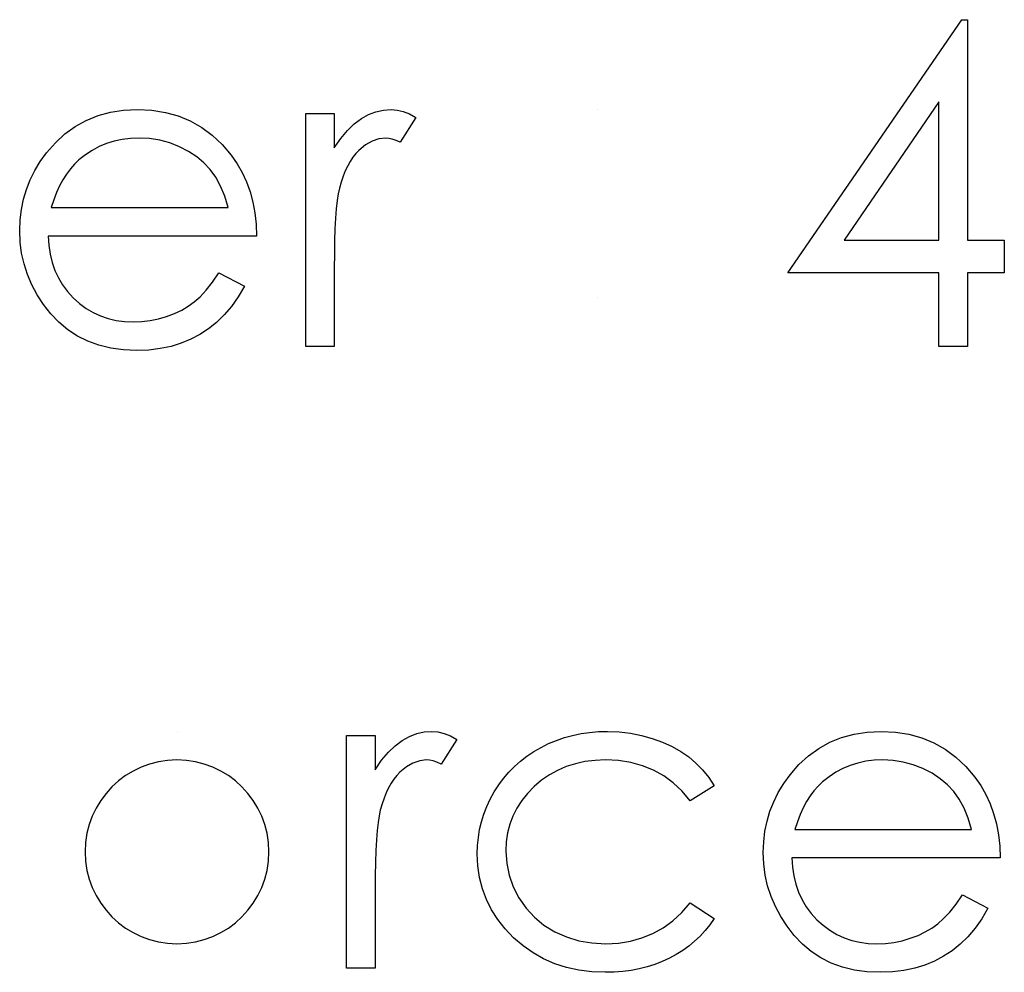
# Model space of a CAD drawing. Header units: inches. Extents: x 370 to 474, y 80 to 168.
# Tile 123 of 170: x 430.985 to 431.411, y 87.224 to 87.636. Entities that reach past the tile are written whole.
import ezdxf

# ---------------------------------------------------------------- set-up
doc = ezdxf.new("R2010")
doc.units = ezdxf.units.IN
doc.header["$LTSCALE"] = 0.5
doc.header["$MEASUREMENT"] = 0

msp = doc.modelspace()

# ---------------------------------------------------------------- linework, layer by layer
at = {"color": 7, "linetype": 'Continuous'}
for p, q in [((431.3174347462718, 87.52686657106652), (431.392653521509, 87.63639614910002)), ((431.3926518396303, 87.63639614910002), (431.3951654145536, 87.63639614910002)), ((431.3951654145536, 87.63639614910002), (431.3951654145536, 87.63639614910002)), ((431.3951654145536, 87.63639614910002), (431.3951654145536, 87.54099941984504)), ((431.3827991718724, 87.60078799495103), (431.3417531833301, 87.54099941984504)), ((431.3827983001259, 87.54099941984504), (431.3827991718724, 87.60078799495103)), ((431.3827991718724, 87.60078799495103), (431.3827991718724, 87.60078799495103)), ((431.0141029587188, 87.59283826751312), (431.0191819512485, 87.59488090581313)), ((431.0191819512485, 87.59488090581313), (431.0245645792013, 87.59637147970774)), ((431.0245645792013, 87.59637147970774), (431.030250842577, 87.59722717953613)), ((431.030250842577, 87.59722717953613), (431.036268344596, 87.5975308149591)), ((431.036268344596, 87.5975308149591), (431.036268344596, 87.5975308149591)), ((431.036268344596, 87.5975308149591), (431.0424514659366, 87.59722717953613)), ((431.0424514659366, 87.59722717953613), (431.0483309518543, 87.59628867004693)), ((431.0483309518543, 87.59628867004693), (431.0538791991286, 87.59474288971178)), ((431.0538791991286, 87.59474288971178), (431.0590962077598, 87.59258983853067)), ((431.1089736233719, 87.5957642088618), (431.1213414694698, 87.5957642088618)), ((431.1089752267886, 87.49506766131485), (431.1089752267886, 87.5957642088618)), ((431.1213414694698, 87.5957642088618), (431.1213414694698, 87.5957642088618)), ((431.1213414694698, 87.5957642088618), (431.1213414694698, 87.5809412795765)), ((431.1330452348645, 87.59361115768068), (431.1361643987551, 87.59532255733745)), ((431.1361643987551, 87.59532255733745), (431.1393663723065, 87.59656470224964)), ((431.1393663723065, 87.59656470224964), (431.1425959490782, 87.59728238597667)), ((431.1425959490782, 87.59728238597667), (431.1459083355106, 87.5975308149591)), ((431.1459083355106, 87.5975308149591), (431.1459083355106, 87.5975308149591)), ((431.1459083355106, 87.5975308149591), (431.1484754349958, 87.59730998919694)), ((431.1484754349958, 87.59730998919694), (431.1511253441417, 87.59667511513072)), ((431.1511253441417, 87.59667511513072), (431.1538580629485, 87.59559858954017)), ((431.1538580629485, 87.59559858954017), (431.1566735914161, 87.59408041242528)), ((431.0048834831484, 87.58698638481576), (431.009327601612, 87.59018835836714)), ((431.009327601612, 87.59018835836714), (431.0141029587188, 87.59283826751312)), ((431.0590962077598, 87.59258983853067), (431.0640095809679, 87.58980191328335)), ((431.1270553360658, 87.58850456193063), (431.1300088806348, 87.5913476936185)), ((431.1300088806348, 87.5913476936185), (431.1330452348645, 87.59361115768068)), ((431.1566735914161, 87.59408041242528), (431.1498831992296, 87.58337036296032)), ((431.1566735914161, 87.59408041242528), (431.1566735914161, 87.59408041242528)), ((431.0007430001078, 87.58314953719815), (431.0048834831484, 87.58698638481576)), ((431.0640095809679, 87.58980191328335), (431.0685917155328, 87.5863791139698)), ((431.0685917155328, 87.5863791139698), (431.0728702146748, 87.58234904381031)), ((431.1241569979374, 87.58502655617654), (431.1270553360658, 87.58850456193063)), ((430.9969061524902, 87.57876062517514), (431.0007430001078, 87.58314953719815)), ((431.0196788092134, 87.58146574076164), (431.0166424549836, 87.57986475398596)), ((431.0228807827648, 87.58281829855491), (431.0196788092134, 87.58146574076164)), ((431.026165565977, 87.58383961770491), (431.0228807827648, 87.58281829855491)), ((431.0296159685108, 87.58458490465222), (431.026165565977, 87.58383961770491)), ((431.033204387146, 87.58502655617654), (431.0296159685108, 87.58458490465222)), ((431.0369032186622, 87.5851645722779), (431.033204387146, 87.58502655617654)), ((431.0414301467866, 87.58494374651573), (431.0369032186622, 87.5851645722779)), ((431.0369032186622, 87.5851645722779), (431.0369032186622, 87.5851645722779)), ((431.0458466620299, 87.5842260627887), (431.0414301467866, 87.58494374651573)), ((431.0501803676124, 87.58306672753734), (431.0458466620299, 87.5842260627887)), ((431.0543760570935, 87.58141053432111), (431.0501803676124, 87.58306672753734)), ((431.0728702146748, 87.58234904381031), (431.0768174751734, 87.57771170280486)), ((431.1213414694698, 87.5809412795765), (431.1241569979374, 87.58502655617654)), ((431.1348394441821, 87.58218342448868), (431.1320239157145, 87.57986475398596)), ((431.13768257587, 87.58383961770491), (431.1348394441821, 87.58218342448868)), ((431.1406085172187, 87.58483333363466), (431.13768257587, 87.58383961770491)), ((431.1435620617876, 87.5851645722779), (431.1406085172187, 87.58483333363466)), ((431.1449146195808, 87.58505415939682), (431.1435620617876, 87.5851645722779)), ((431.1435620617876, 87.5851645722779), (431.1435620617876, 87.5851645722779)), ((431.1464327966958, 87.58472292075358), (431.1449146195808, 87.58505415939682)), ((431.148088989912, 87.58414325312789), (431.1464327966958, 87.58472292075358)), ((431.1498831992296, 87.58337036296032), (431.148088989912, 87.58414325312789)), ((431.1498831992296, 87.58337036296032), (431.1498831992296, 87.58337036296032)), ((430.9942010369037, 87.57500658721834), (430.9969061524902, 87.57876062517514)), ((430.9969061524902, 87.57876062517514), (430.9969061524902, 87.57876062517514)), ((431.0137441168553, 87.57793252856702), (431.0109561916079, 87.57572427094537)), ((431.0166424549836, 87.57986475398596), (431.0137441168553, 87.57793252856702)), ((431.0583233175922, 87.57939549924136), (431.0543760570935, 87.58141053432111)), ((431.0618565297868, 87.57707682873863), (431.0583233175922, 87.57939549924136)), ((431.0768174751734, 87.57771170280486), (431.0768174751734, 87.57771170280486)), ((431.0768174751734, 87.57771170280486), (431.0793569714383, 87.57409568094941)), ((431.1213414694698, 87.5809412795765), (431.1213414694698, 87.5809412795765)), ((431.1306713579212, 87.57845698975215), (431.1294016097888, 87.57685600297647)), ((431.1320239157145, 87.57986475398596), (431.1306713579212, 87.57845698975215)), ((430.9918271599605, 87.5711145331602), (430.9942010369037, 87.57500658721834)), ((431.009023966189, 87.57390245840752), (431.0072297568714, 87.5718598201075)), ((431.0109561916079, 87.57572427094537), (431.009023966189, 87.57390245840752)), ((431.0109561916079, 87.57572427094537), (431.0109561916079, 87.57572427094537)), ((431.0650032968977, 87.57445452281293), (431.0618565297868, 87.57707682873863)), ((431.0677084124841, 87.57152858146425), (431.0650032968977, 87.57445452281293)), ((431.0793569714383, 87.57409568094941), (431.0815376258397, 87.57028643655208)), ((431.1271381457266, 87.57312956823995), (431.1261168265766, 87.57097651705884)), ((431.1282422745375, 87.57508939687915), (431.1271381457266, 87.57312956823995)), ((431.1294016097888, 87.57685600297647), (431.1282422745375, 87.57508939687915)), ((430.9898397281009, 87.56711206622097), (430.9918271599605, 87.5711145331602)), ((431.0055459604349, 87.56962395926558), (431.0040001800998, 87.56716727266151)), ((431.0072297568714, 87.5718598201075), (431.0055459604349, 87.56962395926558)), ((431.0700822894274, 87.5682161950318), (431.0677084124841, 87.57152858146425)), ((431.0815376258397, 87.57028643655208), (431.0834146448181, 87.5662287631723)), ((431.1261168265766, 87.57097651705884), (431.1251783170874, 87.56865784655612)), ((430.988211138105, 87.56297158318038), (430.9898397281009, 87.56711206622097)), ((431.0025648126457, 87.564462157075), (431.0012398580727, 87.56156381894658)), ((431.0040001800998, 87.56716727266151), (431.0025648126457, 87.564462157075)), ((431.0721525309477, 87.56437934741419), (431.0700822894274, 87.5682161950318)), ((431.0834146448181, 87.5662287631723), (431.084932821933, 87.56197786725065)), ((431.1243226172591, 87.5661459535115), (431.1235497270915, 87.56346844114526)), ((431.1251783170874, 87.56865784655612), (431.1243226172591, 87.5661459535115)), ((430.9869413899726, 87.55869308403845), (430.988211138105, 87.56297158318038)), ((431.0012398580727, 87.56156381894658), (431.000052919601, 87.55847225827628)), ((431.0739467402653, 87.56001803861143), (431.0721525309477, 87.56437934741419)), ((431.084932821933, 87.56197786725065), (431.0861473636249, 87.55750614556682)), ((431.1230252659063, 87.56106696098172), (431.122583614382, 87.55811341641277)), ((431.1235497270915, 87.56346844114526), (431.1230252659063, 87.56106696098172)), ((431.1235497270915, 87.56346844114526), (431.1235497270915, 87.56346844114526)), ((430.9860304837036, 87.55430417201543), (430.9869413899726, 87.55869308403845)), ((431.000052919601, 87.55847225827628), (430.9989763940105, 87.55513226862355)), ((431.0754096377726, 87.55513226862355), (431.0739467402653, 87.56001803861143)), ((431.0861473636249, 87.55750614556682), (431.0870306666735, 87.55281359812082)), ((431.122583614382, 87.55811341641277), (431.1221971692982, 87.55460780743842)), ((430.9855060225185, 87.54977724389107), (430.9860304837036, 87.55430417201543)), ((430.9989763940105, 87.55513226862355), (430.9989763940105, 87.55513226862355)), ((430.9989763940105, 87.55513226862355), (431.0754097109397, 87.55513226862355)), ((431.0870306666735, 87.55281359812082), (431.0875551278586, 87.54790022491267)), ((431.1221971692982, 87.55460780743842), (431.1218935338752, 87.55055013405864)), ((430.9853127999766, 87.54513990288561), (430.9855060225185, 87.54977724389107)), ((431.0875551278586, 87.54790022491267), (431.0877759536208, 87.54276602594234)), ((431.1218935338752, 87.55055013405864), (431.1216451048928, 87.54596799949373)), ((430.9855336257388, 87.54019892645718), (430.9853127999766, 87.54513990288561)), ((430.9853127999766, 87.54513990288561), (430.9853127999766, 87.54513990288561)), ((431.1216451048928, 87.54596799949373), (431.1214794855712, 87.54083380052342)), ((430.9861408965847, 87.53536836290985), (430.9855336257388, 87.54019892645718)), ((431.0877759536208, 87.54276602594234), (430.9976790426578, 87.54276602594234)), ((430.9976790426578, 87.54276602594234), (430.9976790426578, 87.54276602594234)), ((430.9976790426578, 87.54276602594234), (430.9979274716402, 87.53879116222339)), ((431.0877759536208, 87.54276602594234), (431.0877759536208, 87.54276602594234)), ((431.1214794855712, 87.54083380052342), (431.1213690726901, 87.53514753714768)), ((431.3417531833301, 87.54099941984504), (431.3417531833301, 87.54099941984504)), ((431.3417531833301, 87.54099941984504), (431.3827991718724, 87.54099941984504)), ((431.3951654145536, 87.54099941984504), (431.3951654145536, 87.54099941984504)), ((431.3951654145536, 87.54099941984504), (431.4110648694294, 87.54099941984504)), ((431.4110648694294, 87.54099941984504), (431.4110648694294, 87.54099941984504)), ((431.4110648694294, 87.54099941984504), (431.4110648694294, 87.52686657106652)), ((430.987189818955, 87.53070341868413), (430.9861408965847, 87.53536836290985)), ((430.9979274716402, 87.53879116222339), (430.9984795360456, 87.53498191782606)), ((430.9984795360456, 87.53498191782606), (430.9993628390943, 87.53136589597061)), ((431.1213690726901, 87.53514753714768), (431.1213414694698, 87.52890920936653)), ((430.9886803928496, 87.52614888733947), (430.987189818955, 87.53070341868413)), ((430.9993628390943, 87.53136589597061), (431.0005773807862, 87.52794309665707)), ((430.990557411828, 87.52170476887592), (430.9886803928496, 87.52614888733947)), ((431.0005773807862, 87.52794309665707), (431.0020679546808, 87.52471351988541)), ((431.0686745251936, 87.52280889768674), (431.0714900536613, 87.52686657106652)), ((431.071488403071, 87.52686657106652), (431.0824761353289, 87.52109749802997)), ((431.1213414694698, 87.52890920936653), (431.1213414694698, 87.52890920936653)), ((431.1213414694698, 87.52890920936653), (431.1213414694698, 87.49506766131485)), ((431.3827991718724, 87.52686657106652), (431.3174347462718, 87.52686657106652)), ((431.3174347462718, 87.52686657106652), (431.3174347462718, 87.52686657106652)), ((431.3827991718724, 87.49506766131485), (431.3827991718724, 87.52686657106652)), ((431.3827991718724, 87.52686657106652), (431.3827991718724, 87.52686657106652)), ((431.4110648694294, 87.52686657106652), (431.3951654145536, 87.52686657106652)), ((431.3951654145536, 87.52686657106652), (431.3951654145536, 87.52686657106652)), ((431.3951654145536, 87.52686657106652), (431.3951654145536, 87.49506766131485)), ((431.4110648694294, 87.52686657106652), (431.4110648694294, 87.52686657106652)), ((431.0020679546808, 87.52471351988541), (431.0038897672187, 87.52164956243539)), ((431.0659418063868, 87.51938609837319), (431.0686745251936, 87.52280889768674)), ((430.9928484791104, 87.51739866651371), (430.990557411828, 87.52170476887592)), ((431.0038897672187, 87.52164956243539), (431.0060428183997, 87.51877882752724)), ((431.0060428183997, 87.51877882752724), (431.0084995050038, 87.51607371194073)), ((431.0633195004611, 87.51651536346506), (431.0659418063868, 87.51938609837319)), ((431.0824761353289, 87.52109749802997), (431.0797710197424, 87.51648776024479)), ((431.0824761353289, 87.52109749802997), (431.0824761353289, 87.52109749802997)), ((430.9955811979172, 87.51323058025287), (430.9928484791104, 87.51739866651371)), ((431.0084995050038, 87.51607371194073), (431.0112046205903, 87.51364462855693)), ((431.0112046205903, 87.51364462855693), (431.0140477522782, 87.5115191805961)), ((431.0582129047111, 87.51243008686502), (431.0608076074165, 87.51427950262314)), ((431.0608076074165, 87.51427950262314), (431.0633195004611, 87.51651536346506)), ((431.0797710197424, 87.51648776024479), (431.076872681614, 87.51234727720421)), ((430.9987279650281, 87.50920051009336), (430.9955811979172, 87.51323058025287)), ((431.0022335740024, 87.50547407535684), (430.9987279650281, 87.50920051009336)), ((431.0140477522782, 87.5115191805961), (431.0170565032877, 87.5097249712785)), ((431.0170565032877, 87.5097249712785), (431.0202308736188, 87.50826200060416)), ((431.0488554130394, 87.50801357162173), (431.0522506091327, 87.50928331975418)), ((431.0522506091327, 87.50928331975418), (431.0553697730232, 87.51077389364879)), ((431.0553697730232, 87.51077389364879), (431.0582129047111, 87.51243008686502)), ((431.076872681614, 87.51234727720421), (431.0737811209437, 87.50864844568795)), ((431.0060980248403, 87.50224449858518), (431.0022335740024, 87.50547407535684)), ((431.0202308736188, 87.50826200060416), (431.0235432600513, 87.50713026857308)), ((431.0235432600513, 87.50713026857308), (431.0270212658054, 87.50632977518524)), ((431.0270212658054, 87.50632977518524), (431.0306372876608, 87.50583291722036)), ((431.0306372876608, 87.50583291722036), (431.0344189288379, 87.50566729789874)), ((431.0344189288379, 87.50566729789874), (431.0381177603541, 87.50580531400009)), ((431.0344189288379, 87.50566729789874), (431.0344189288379, 87.50566729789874)), ((431.0381177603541, 87.50580531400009), (431.0417337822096, 87.50624696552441)), ((431.0417337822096, 87.50624696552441), (431.0453222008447, 87.50699225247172)), ((431.0453222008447, 87.50699225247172), (431.0488554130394, 87.50801357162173)), ((431.0704687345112, 87.50544647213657), (431.0669631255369, 87.50265854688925)), ((431.0737811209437, 87.50864844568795), (431.0704687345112, 87.50544647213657)), ((431.0102661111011, 87.4995117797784), (431.0060980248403, 87.50224449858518)), ((431.0669631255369, 87.50265854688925), (431.0632642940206, 87.50022946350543)), ((431.014737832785, 87.4972759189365), (431.0102661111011, 87.4995117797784)), ((431.0195683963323, 87.49553691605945), (431.014737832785, 87.4972759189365)), ((431.0551765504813, 87.49639261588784), (431.0507876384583, 87.49504005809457)), ((431.0593170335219, 87.49813161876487), (431.0551765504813, 87.49639261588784)), ((431.0632642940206, 87.50022946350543), (431.0593170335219, 87.49813161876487)), ((431.0247025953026, 87.49429477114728), (431.0195683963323, 87.49553691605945)), ((431.0301680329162, 87.49354948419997), (431.0247025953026, 87.49429477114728)), ((431.035964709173, 87.49330105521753), (431.0301680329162, 87.49354948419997)), ((431.0411817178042, 87.49349427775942), (431.035964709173, 87.49330105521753)), ((431.035964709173, 87.49330105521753), (431.035964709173, 87.49330105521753)), ((431.0461226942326, 87.49407394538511), (431.0411817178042, 87.49349427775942)), ((431.0507876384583, 87.49504005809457), (431.0461226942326, 87.49407394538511)), ((431.1213414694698, 87.49506766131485), (431.1089752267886, 87.49506766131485)), ((431.1089752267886, 87.49506766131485), (431.1089752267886, 87.49506766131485)), ((431.1213414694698, 87.49506766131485), (431.1213414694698, 87.49506766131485)), ((431.3951654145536, 87.49506766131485), (431.3827991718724, 87.49506766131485)), ((431.3827991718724, 87.49506766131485), (431.3827991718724, 87.49506766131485)), ((431.3951654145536, 87.49506766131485), (431.3951654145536, 87.49506766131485)), ((431.0533823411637, 87.32850194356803), (431.0533817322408, 87.32850194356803)), ((431.1266391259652, 87.32673533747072), (431.139007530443, 87.32673533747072)), ((431.1266412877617, 87.22603878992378), (431.1266412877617, 87.32673533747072)), ((431.139007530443, 87.32673533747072), (431.139007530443, 87.32673533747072)), ((431.139007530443, 87.32673533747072), (431.139007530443, 87.31191240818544)), ((431.1507112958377, 87.32458228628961), (431.1538304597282, 87.32629368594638)), ((431.1538304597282, 87.32629368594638), (431.1570324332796, 87.32753583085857)), ((431.1570324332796, 87.32753583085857), (431.1602620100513, 87.3282535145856)), ((431.1602620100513, 87.3282535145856), (431.1635743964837, 87.32850194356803)), ((431.1635743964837, 87.32850194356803), (431.1635743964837, 87.32850194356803)), ((431.1635743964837, 87.32850194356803), (431.1661414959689, 87.32828111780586)), ((431.1661414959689, 87.32828111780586), (431.1687914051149, 87.32764624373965)), ((431.1687914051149, 87.32764624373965), (431.1715241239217, 87.32656971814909)), ((431.1715241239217, 87.32656971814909), (431.1743396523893, 87.32505154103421)), ((431.2208234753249, 87.32579682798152), (431.2243842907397, 87.32676294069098)), ((431.2243842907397, 87.32676294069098), (431.2280279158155, 87.32753583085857)), ((431.2280279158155, 87.32753583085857), (431.231754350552, 87.3280602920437)), ((431.231754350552, 87.3280602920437), (431.2355911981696, 87.32839153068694)), ((431.2355911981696, 87.32839153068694), (431.2395384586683, 87.32850194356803)), ((431.2395384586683, 87.32850194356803), (431.2395384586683, 87.32850194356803)), ((431.2395384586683, 87.32850194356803), (431.2444794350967, 87.32830872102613)), ((431.2444794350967, 87.32830872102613), (431.2493652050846, 87.32772905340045)), ((431.2493652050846, 87.32772905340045), (431.2541405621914, 87.32679054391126)), ((431.2541405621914, 87.32679054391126), (431.2588331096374, 87.325437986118)), ((431.3407042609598, 87.32585203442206), (431.3460868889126, 87.32734260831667)), ((431.3460868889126, 87.32734260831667), (431.3517731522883, 87.32819830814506)), ((431.3517731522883, 87.32819830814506), (431.3577906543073, 87.32850194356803)), ((431.3577906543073, 87.32850194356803), (431.3577906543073, 87.32850194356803)), ((431.3577906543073, 87.32850194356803), (431.3639737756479, 87.32819830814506)), ((431.3639737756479, 87.32819830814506), (431.3698532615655, 87.32725979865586)), ((431.3698532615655, 87.32725979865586), (431.3754015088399, 87.32571401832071)), ((431.1447213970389, 87.31947569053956), (431.1476749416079, 87.32231882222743)), ((431.1476749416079, 87.32231882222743), (431.1507112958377, 87.32458228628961)), ((431.1743396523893, 87.32505154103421), (431.1675492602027, 87.31434149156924)), ((431.1743396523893, 87.32505154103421), (431.1743396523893, 87.32505154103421)), ((431.2107482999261, 87.32157353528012), (431.214005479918, 87.32320212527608)), ((431.214005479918, 87.32320212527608), (431.217373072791, 87.32460988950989)), ((431.217373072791, 87.32460988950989), (431.2208234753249, 87.32579682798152)), ((431.2588331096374, 87.325437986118), (431.2633048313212, 87.32378179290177)), ((431.2633048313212, 87.32378179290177), (431.2674453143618, 87.32190477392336)), ((431.2674453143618, 87.32190477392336), (431.2711993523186, 87.31977932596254)), ((431.3308499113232, 87.32115948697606), (431.33562526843, 87.32380939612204)), ((431.33562526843, 87.32380939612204), (431.3407042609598, 87.32585203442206)), ((431.3754015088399, 87.32571401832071), (431.380618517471, 87.3235609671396)), ((431.380618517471, 87.3235609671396), (431.3855318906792, 87.32077304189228)), ((431.1418230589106, 87.31599768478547), (431.1447213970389, 87.31947569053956)), ((431.201860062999, 87.31561123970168), (431.2046479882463, 87.31776429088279)), ((431.2046479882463, 87.31776429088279), (431.2076291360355, 87.31975172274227)), ((431.2076291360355, 87.31975172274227), (431.2107482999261, 87.32157353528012)), ((431.2711993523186, 87.31977932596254), (431.2746221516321, 87.31743305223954)), ((431.3222653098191, 87.31412066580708), (431.3264057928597, 87.31795751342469)), ((431.3264057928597, 87.31795751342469), (431.3308499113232, 87.32115948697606)), ((431.3855318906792, 87.32077304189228), (431.3901140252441, 87.31735024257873)), ((431.139007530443, 87.31191240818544), (431.1418230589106, 87.31599768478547)), ((431.1553486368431, 87.31481074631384), (431.1525055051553, 87.3131545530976)), ((431.1582745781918, 87.31580446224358), (431.1553486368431, 87.31481074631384)), ((431.1612281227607, 87.31613570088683), (431.1582745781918, 87.31580446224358)), ((431.162580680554, 87.31602528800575), (431.1612281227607, 87.31613570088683)), ((431.1612281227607, 87.31613570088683), (431.1612281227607, 87.31613570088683)), ((431.1640988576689, 87.31569404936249), (431.162580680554, 87.31602528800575)), ((431.1657550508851, 87.31511438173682), (431.1640988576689, 87.31569404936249)), ((431.1675492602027, 87.31434149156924), (431.1657550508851, 87.31511438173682)), ((431.1675492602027, 87.31434149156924), (431.1675492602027, 87.31434149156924)), ((431.1968086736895, 87.31080827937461), (431.1992653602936, 87.31329256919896)), ((431.1992653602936, 87.31329256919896), (431.201860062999, 87.31561123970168)), ((431.221651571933, 87.31326496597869), (431.2178975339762, 87.31163637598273)), ((431.2255988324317, 87.31450711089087), (431.221651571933, 87.31326496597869)), ((431.2297393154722, 87.31541801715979), (431.2255988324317, 87.31450711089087)), ((431.234100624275, 87.31594247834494), (431.2297393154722, 87.31541801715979)), ((431.2386275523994, 87.31613570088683), (431.234100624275, 87.31594247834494)), ((431.2442862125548, 87.31585966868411), (431.2386275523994, 87.31613570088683)), ((431.2386275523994, 87.31613570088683), (431.2386275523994, 87.31613570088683)), ((431.249613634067, 87.31503157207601), (431.2442862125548, 87.31585966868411)), ((431.2546650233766, 87.31365141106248), (431.249613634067, 87.31503157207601)), ((431.2594127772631, 87.31171918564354), (431.2546650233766, 87.31365141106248)), ((431.2746221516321, 87.31743305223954), (431.2777413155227, 87.31481074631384)), ((431.2777413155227, 87.31481074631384), (431.2806120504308, 87.31185720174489)), ((431.3184284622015, 87.30973175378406), (431.3222653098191, 87.31412066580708)), ((431.3444030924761, 87.31378942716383), (431.3412011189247, 87.31243686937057)), ((431.3476878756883, 87.31481074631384), (431.3444030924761, 87.31378942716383)), ((431.3511382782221, 87.31555603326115), (431.3476878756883, 87.31481074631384)), ((431.3547266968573, 87.31599768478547), (431.3511382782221, 87.31555603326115)), ((431.3584255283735, 87.31613570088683), (431.3547266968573, 87.31599768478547)), ((431.3629524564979, 87.31591487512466), (431.3584255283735, 87.31613570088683)), ((431.3584255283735, 87.31613570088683), (431.3584255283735, 87.31613570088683)), ((431.3673689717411, 87.31519719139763), (431.3629524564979, 87.31591487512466)), ((431.3717026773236, 87.31403785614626), (431.3673689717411, 87.31519719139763)), ((431.3758983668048, 87.31238166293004), (431.3717026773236, 87.31403785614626)), ((431.3901140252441, 87.31735024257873), (431.394392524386, 87.31332017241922)), ((431.394392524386, 87.31332017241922), (431.3983397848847, 87.30868283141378)), ((431.139007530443, 87.31191240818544), (431.139007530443, 87.31191240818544)), ((431.1483374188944, 87.30942811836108), (431.1470676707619, 87.3078271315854)), ((431.1496899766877, 87.31083588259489), (431.1483374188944, 87.30942811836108)), ((431.1525055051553, 87.3131545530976), (431.1496899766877, 87.31083588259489)), ((431.1945452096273, 87.30813076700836), (431.1968086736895, 87.31080827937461)), ((431.2143367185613, 87.30964894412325), (431.2109691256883, 87.30733027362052)), ((431.2178975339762, 87.31163637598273), (431.2143367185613, 87.30964894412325)), ((431.2638292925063, 87.30923489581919), (431.2594127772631, 87.31171918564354)), ((431.2679421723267, 87.30619854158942), (431.2638292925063, 87.30923489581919)), ((431.2806120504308, 87.31185720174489), (431.2832619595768, 87.30854481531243)), ((431.315723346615, 87.30597771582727), (431.3184284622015, 87.30973175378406)), ((431.3184284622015, 87.30973175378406), (431.3184284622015, 87.30973175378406)), ((431.338164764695, 87.31083588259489), (431.3352664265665, 87.30890365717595)), ((431.3412011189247, 87.31243686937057), (431.338164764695, 87.31083588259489)), ((431.3798456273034, 87.31036662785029), (431.3758983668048, 87.31238166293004)), ((431.3833788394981, 87.30804795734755), (431.3798456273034, 87.31036662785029)), ((431.1459083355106, 87.30606052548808), (431.1448042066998, 87.30410069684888)), ((431.1470676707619, 87.3078271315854), (431.1459083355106, 87.30606052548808)), ((431.1905151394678, 87.30230648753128), (431.1924473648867, 87.30531523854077)), ((431.1924473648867, 87.30531523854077), (431.1945452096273, 87.30813076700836)), ((431.2109691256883, 87.30733027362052), (431.2077947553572, 87.30462515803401)), ((431.2717790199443, 87.30261012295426), (431.2679421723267, 87.30619854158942)), ((431.2856356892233, 87.30490119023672), (431.2752846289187, 87.29846963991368)), ((431.2832619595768, 87.30854481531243), (431.2856358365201, 87.30490119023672)), ((431.3133494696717, 87.30208566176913), (431.315723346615, 87.30597771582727)), ((431.3305462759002, 87.30487358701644), (431.3287520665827, 87.30283094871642)), ((431.3324785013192, 87.3066953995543), (431.3305462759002, 87.30487358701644)), ((431.3352664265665, 87.30890365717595), (431.3324785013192, 87.3066953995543)), ((431.3324785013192, 87.3066953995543), (431.3324785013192, 87.3066953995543)), ((431.3865256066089, 87.30542565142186), (431.3833788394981, 87.30804795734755)), ((431.3892307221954, 87.30249971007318), (431.3865256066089, 87.30542565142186)), ((431.3983397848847, 87.30868283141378), (431.3983397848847, 87.30868283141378)), ((431.3983397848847, 87.30868283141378), (431.4008792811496, 87.30506680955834)), ((431.4008792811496, 87.30506680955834), (431.403059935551, 87.30125756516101)), ((431.1437828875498, 87.30194764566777), (431.1428443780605, 87.29962897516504)), ((431.1448042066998, 87.30410069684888), (431.1437828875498, 87.30194764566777)), ((431.188803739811, 87.29918732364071), (431.1905151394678, 87.30230648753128)), ((431.204924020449, 87.30167161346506), (431.2024397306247, 87.29855244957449)), ((431.2077947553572, 87.30462515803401), (431.204924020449, 87.30167161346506)), ((431.2752846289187, 87.29846963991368), (431.2717790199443, 87.30261012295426)), ((431.3113620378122, 87.29808319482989), (431.3133494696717, 87.30208566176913)), ((431.3270682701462, 87.30059508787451), (431.325522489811, 87.29813840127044)), ((431.3287520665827, 87.30283094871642), (431.3270682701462, 87.30059508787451)), ((431.3916045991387, 87.29918732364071), (431.3892307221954, 87.30249971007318)), ((431.403059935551, 87.30125756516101), (431.4049369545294, 87.29719989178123)), ((431.1419886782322, 87.29711708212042), (431.1412157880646, 87.29443956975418)), ((431.1428443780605, 87.29962897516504), (431.1419886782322, 87.29711708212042)), ((431.1873131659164, 87.2960129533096), (431.188803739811, 87.29918732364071)), ((431.2024397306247, 87.29855244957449), (431.2003142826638, 87.29529526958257)), ((431.2752846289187, 87.29846963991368), (431.2752846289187, 87.29846963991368)), ((431.3097334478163, 87.29394271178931), (431.3113620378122, 87.29808319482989)), ((431.325522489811, 87.29813840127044), (431.324087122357, 87.29543328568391)), ((431.393674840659, 87.2953504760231), (431.3916045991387, 87.29918732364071)), ((431.4049369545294, 87.29719989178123), (431.4064551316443, 87.29294899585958)), ((431.1406913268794, 87.29203808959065), (431.1402496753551, 87.2890845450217)), ((431.1412157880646, 87.29443956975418), (431.1406913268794, 87.29203808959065)), ((431.1412157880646, 87.29443956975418), (431.1412157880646, 87.29443956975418)), ((431.185022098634, 87.28944338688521), (431.186043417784, 87.29275577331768)), ((431.186043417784, 87.29275577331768), (431.1873131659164, 87.2960129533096)), ((431.2003142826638, 87.29529526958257), (431.1986028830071, 87.29187247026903)), ((431.3084636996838, 87.28966421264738), (431.3097334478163, 87.29394271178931)), ((431.322762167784, 87.29253494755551), (431.3215752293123, 87.28944338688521)), ((431.324087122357, 87.29543328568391), (431.322762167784, 87.29253494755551)), ((431.3954690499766, 87.29098916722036), (431.393674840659, 87.2953504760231)), ((431.4064551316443, 87.29294899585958), (431.4076696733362, 87.28847727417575)), ((431.1402496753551, 87.2890845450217), (431.1398632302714, 87.28557893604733)), ((431.1841940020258, 87.2860757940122), (431.185022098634, 87.28944338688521)), ((431.1972503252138, 87.28831165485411), (431.1963118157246, 87.28458522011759)), ((431.1986028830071, 87.29187247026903), (431.1972503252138, 87.28831165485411)), ((431.3075527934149, 87.28527530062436), (431.3084636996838, 87.28966421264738)), ((431.3215752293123, 87.28944338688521), (431.3204987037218, 87.28610339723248)), ((431.3969297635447, 87.28610339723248), (431.3954690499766, 87.29098916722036)), ((431.4076696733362, 87.28847727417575), (431.4085529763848, 87.28378472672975)), ((431.1398632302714, 87.28557893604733), (431.1395595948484, 87.28152126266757)), ((431.1836419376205, 87.28262539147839), (431.1841940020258, 87.2860757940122)), ((431.1963118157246, 87.28458522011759), (431.195732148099, 87.28069316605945)), ((431.3070283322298, 87.28074837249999), (431.3075527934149, 87.28527530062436)), ((431.3204987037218, 87.28610339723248), (431.3204987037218, 87.28610339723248)), ((431.3204987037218, 87.28610339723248), (431.3969320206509, 87.28610339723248)), ((431.4085529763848, 87.28378472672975), (431.40907743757, 87.2788713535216)), ((431.1395595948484, 87.28152126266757), (431.1393111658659, 87.27693912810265)), ((431.1832830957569, 87.27911978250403), (431.1836419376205, 87.28262539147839)), ((431.195732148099, 87.28069316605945), (431.1955389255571, 87.27666309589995)), ((431.3068351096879, 87.27611103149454), (431.3070283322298, 87.28074837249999)), ((431.1393111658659, 87.27693912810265), (431.1391455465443, 87.27180492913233)), ((431.1831726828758, 87.27555896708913), (431.1832830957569, 87.27911978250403)), ((431.1834211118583, 87.27031435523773), (431.1831726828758, 87.27555896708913)), ((431.1831726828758, 87.27555896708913), (431.1831726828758, 87.27555896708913)), ((431.1955389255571, 87.27666309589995), (431.1955389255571, 87.27666309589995)), ((431.1955389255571, 87.27666309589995), (431.1958977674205, 87.27139088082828)), ((431.30705593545, 87.27117005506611), (431.3068351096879, 87.27611103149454)), ((431.3068351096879, 87.27611103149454), (431.3068351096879, 87.27611103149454)), ((431.40907743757, 87.2788713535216), (431.4092982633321, 87.27373715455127)), ((431.1391455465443, 87.27180492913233), (431.1390351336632, 87.26611866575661)), ((431.1958977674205, 87.27139088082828), (431.1969466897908, 87.26628428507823)), ((431.307663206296, 87.26633949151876), (431.30705593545, 87.27117005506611)), ((431.4092982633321, 87.27373715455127), (431.3192013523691, 87.27373715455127)), ((431.3192013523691, 87.27373715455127), (431.3192013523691, 87.27373715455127)), ((431.3192013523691, 87.27373715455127), (431.3194497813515, 87.26976229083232)), ((431.4092982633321, 87.27373715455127), (431.4092982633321, 87.27373715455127)), ((431.1841663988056, 87.26526296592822), (431.1834211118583, 87.27031435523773)), ((431.3194497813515, 87.26976229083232), (431.3200018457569, 87.26595304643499)), ((431.1390351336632, 87.26611866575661), (431.139007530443, 87.25988033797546)), ((431.1853809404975, 87.26043240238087), (431.1841663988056, 87.26526296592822)), ((431.1969466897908, 87.26628428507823), (431.1987132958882, 87.26131570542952)), ((431.3087121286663, 87.26167454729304), (431.307663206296, 87.26633949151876)), ((431.3200018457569, 87.26595304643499), (431.3208851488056, 87.26233702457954)), ((431.3208851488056, 87.26233702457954), (431.3220996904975, 87.25891422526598)), ((431.139007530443, 87.25988033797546), (431.139007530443, 87.25988033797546)), ((431.139007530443, 87.25988033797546), (431.139007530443, 87.22603878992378)), ((431.1871199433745, 87.25576745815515), (431.1853809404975, 87.26043240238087)), ((431.1987132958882, 87.26131570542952), (431.2011699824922, 87.25651274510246)), ((431.3102027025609, 87.2571200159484), (431.3087121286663, 87.26167454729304)), ((431.3220996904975, 87.25891422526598), (431.3235902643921, 87.25568464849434)), ((431.1893282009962, 87.2513233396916), (431.1871199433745, 87.25576745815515)), ((431.2011699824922, 87.25651274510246), (431.2042615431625, 87.2520686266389)), ((431.2716134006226, 87.25016400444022), (431.2752846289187, 87.25430448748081)), ((431.2752846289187, 87.25430448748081), (431.2752846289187, 87.25430448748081)), ((431.2752846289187, 87.25430448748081), (431.2856358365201, 87.24751409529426)), ((431.3120797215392, 87.25267589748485), (431.3102027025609, 87.2571200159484)), ((431.3235902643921, 87.25568464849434), (431.3254120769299, 87.25262069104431)), ((431.3874641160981, 87.25035722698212), (431.3901968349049, 87.25378002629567)), ((431.3901968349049, 87.25378002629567), (431.3930123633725, 87.25783769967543)), ((431.3930108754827, 87.25783769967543), (431.4039984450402, 87.2520686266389)), ((431.1920333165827, 87.2471000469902), (431.1893282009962, 87.2513233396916)), ((431.2042615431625, 87.2520686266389), (431.207877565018, 87.24812136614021)), ((431.267666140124, 87.24657558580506), (431.2716134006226, 87.25016400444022)), ((431.3143707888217, 87.24836979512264), (431.3120797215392, 87.25267589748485)), ((431.3254120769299, 87.25262069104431), (431.327565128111, 87.24974995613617)), ((431.327565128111, 87.24974995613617), (431.3300218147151, 87.24704484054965)), ((431.3848418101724, 87.24748649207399), (431.3874641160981, 87.25035722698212)), ((431.4039984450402, 87.2520686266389), (431.4012933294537, 87.24745888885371)), ((431.4039984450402, 87.2520686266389), (431.4039984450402, 87.2520686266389)), ((431.1952076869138, 87.24304237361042), (431.1920333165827, 87.2471000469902)), ((431.207877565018, 87.24812136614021), (431.2119904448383, 87.24472617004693)), ((431.2634980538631, 87.2435392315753), (431.267666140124, 87.24657558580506)), ((431.2856358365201, 87.24751409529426), (431.2837588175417, 87.24483658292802)), ((431.2856358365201, 87.24751409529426), (431.2856358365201, 87.24751409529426)), ((431.3171035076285, 87.2442017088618), (431.3143707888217, 87.24836979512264)), ((431.3300218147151, 87.24704484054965), (431.3327269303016, 87.24461575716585)), ((431.3797352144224, 87.24340121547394), (431.3823299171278, 87.24525063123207)), ((431.3823299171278, 87.24525063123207), (431.3848418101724, 87.24748649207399)), ((431.4012933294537, 87.24745888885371), (431.3983949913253, 87.24331840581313)), ((431.19890651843, 87.23920552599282), (431.1952076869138, 87.24304237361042)), ((431.2119904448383, 87.24472617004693), (431.216655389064, 87.2418554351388)), ((431.216655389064, 87.2418554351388), (431.2217343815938, 87.23956436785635)), ((431.2543337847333, 87.239122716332), (431.2590539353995, 87.24105494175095)), ((431.2590539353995, 87.24105494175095), (431.2634980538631, 87.2435392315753)), ((431.2817161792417, 87.24229708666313), (431.2795079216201, 87.23992320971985)), ((431.2837588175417, 87.24483658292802), (431.2817161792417, 87.24229708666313)), ((431.3202502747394, 87.2401716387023), (431.3171035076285, 87.2442017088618)), ((431.3327269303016, 87.24461575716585), (431.3355700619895, 87.24249030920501)), ((431.3355700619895, 87.24249030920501), (431.338578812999, 87.24069609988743)), ((431.3737729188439, 87.2402544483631), (431.3768920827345, 87.24174502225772)), ((431.3768920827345, 87.24174502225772), (431.3797352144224, 87.24340121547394)), ((431.3983949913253, 87.24331840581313), (431.395303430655, 87.23961957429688)), ((431.2029641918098, 87.23569991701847), (431.19890651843, 87.23920552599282)), ((431.2217343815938, 87.23956436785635), (431.2270894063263, 87.23793577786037)), ((431.2270894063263, 87.23793577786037), (431.2327480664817, 87.23696966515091)), ((431.2327480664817, 87.23696966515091), (431.2387103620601, 87.23663842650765)), ((431.2387103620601, 87.23663842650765), (431.2441757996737, 87.23691445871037)), ((431.2387103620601, 87.23663842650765), (431.2387103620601, 87.23663842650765)), ((431.2441757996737, 87.23691445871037), (431.2493928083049, 87.23774255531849)), ((431.2493928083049, 87.23774255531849), (431.2543337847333, 87.239122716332)), ((431.2771616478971, 87.23771495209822), (431.2746773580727, 87.23564471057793)), ((431.2795079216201, 87.23992320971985), (431.2771616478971, 87.23771495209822)), ((431.3237558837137, 87.23644520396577), (431.3202502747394, 87.2401716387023)), ((431.338578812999, 87.24069609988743), (431.3417531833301, 87.23923312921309)), ((431.3417531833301, 87.23923312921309), (431.3450655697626, 87.23810139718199)), ((431.3450655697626, 87.23810139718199), (431.3485435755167, 87.23730090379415)), ((431.3485435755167, 87.23730090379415), (431.3521595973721, 87.23680404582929)), ((431.3521595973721, 87.23680404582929), (431.3559412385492, 87.23663842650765)), ((431.3559412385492, 87.23663842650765), (431.3596400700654, 87.23677644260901)), ((431.3559412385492, 87.23663842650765), (431.3559412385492, 87.23663842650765)), ((431.3596400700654, 87.23677644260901), (431.3632560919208, 87.23721809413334)), ((431.3632560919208, 87.23721809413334), (431.366844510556, 87.23796338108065)), ((431.366844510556, 87.23796338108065), (431.3703777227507, 87.23898470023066)), ((431.3703777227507, 87.23898470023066), (431.3737729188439, 87.2402544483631)), ((431.395303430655, 87.23961957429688), (431.3919910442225, 87.2364176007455)), ((431.207270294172, 87.2326635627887), (431.2029641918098, 87.23569991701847)), ((431.211852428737, 87.23009646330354), (431.207270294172, 87.2326635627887)), ((431.2719998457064, 87.23374008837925), (431.2691843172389, 87.23197348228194)), ((431.2746773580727, 87.23564471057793), (431.2719998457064, 87.23374008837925)), ((431.3276203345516, 87.23321562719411), (431.3237558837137, 87.23644520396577)), ((431.3317884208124, 87.23048290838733), (431.3276203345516, 87.23321562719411)), ((431.3884854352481, 87.23362967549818), (431.3847866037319, 87.23120059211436)), ((431.3919910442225, 87.2364176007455), (431.3884854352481, 87.23362967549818)), ((431.2166829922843, 87.22799861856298), (431.211852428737, 87.23009646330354)), ((431.2631392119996, 87.22893712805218), (431.2599372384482, 87.22769498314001)), ((431.2662307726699, 87.23037249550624), (431.2631392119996, 87.22893712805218)), ((431.2691843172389, 87.23197348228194), (431.2662307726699, 87.23037249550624)), ((431.3362601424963, 87.22824704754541), (431.3317884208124, 87.23048290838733)), ((431.3410907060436, 87.22650804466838), (431.3362601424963, 87.22824704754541)), ((431.3808393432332, 87.2291027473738), (431.3766988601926, 87.22736374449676)), ((431.3847866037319, 87.23120059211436), (431.3808393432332, 87.2291027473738)), ((431.139007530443, 87.22603878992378), (431.1266412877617, 87.22603878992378)), ((431.1266412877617, 87.22603878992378), (431.1266412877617, 87.22603878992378)), ((431.139007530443, 87.22603878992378), (431.139007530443, 87.22603878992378)), ((431.2217619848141, 87.22637002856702), (431.2166829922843, 87.22799861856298)), ((431.2270894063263, 87.22521069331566), (431.2217619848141, 87.22637002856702)), ((431.232665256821, 87.22449300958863), (431.2270894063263, 87.22521069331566)), ((431.2385171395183, 87.22427218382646), (431.232665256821, 87.22449300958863)), ((431.2423539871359, 87.22435499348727), (431.2385171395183, 87.22427218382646)), ((431.2385171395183, 87.22427218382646), (431.2385171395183, 87.22427218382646)), ((431.2460804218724, 87.22465862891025), (431.2423539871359, 87.22435499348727)), ((431.2497240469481, 87.22512788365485), (431.2460804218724, 87.22465862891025)), ((431.2532296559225, 87.22579036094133), (431.2497240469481, 87.22512788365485)), ((431.256652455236, 87.22664606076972), (431.2532296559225, 87.22579036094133)), ((431.2599372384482, 87.22769498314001), (431.256652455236, 87.22664606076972)), ((431.3462249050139, 87.2252658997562), (431.3410907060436, 87.22650804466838)), ((431.3516903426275, 87.22452061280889), (431.3462249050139, 87.2252658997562)), ((431.3574870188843, 87.22427218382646), (431.3516903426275, 87.22452061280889)), ((431.3627040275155, 87.22446540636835), (431.3574870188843, 87.22427218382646)), ((431.3574870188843, 87.22427218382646), (431.3574870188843, 87.22427218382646)), ((431.3676450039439, 87.22504507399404), (431.3627040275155, 87.22446540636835)), ((431.3723099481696, 87.2260111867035), (431.3676450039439, 87.22504507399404)), ((431.3766988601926, 87.22736374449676), (431.3723099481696, 87.2260111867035))]:
    msp.add_line(p, q, dxfattribs=at)
for centre, radius, start, end in [((431.2352868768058, 87.58604787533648), 0.01148293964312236, 89.99657739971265, 90.00342260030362), ((431.2352868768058, 87.50478399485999), 0.01148293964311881, 89.99657739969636, 90.00342260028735), ((431.0533262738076, 87.27639487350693), 0.03974082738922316, 90.00124121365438, 89.99875878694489)]:
    msp.add_arc(centre, radius, start, end, dxfattribs=at)

doc.saveas('drawing.dxf')
